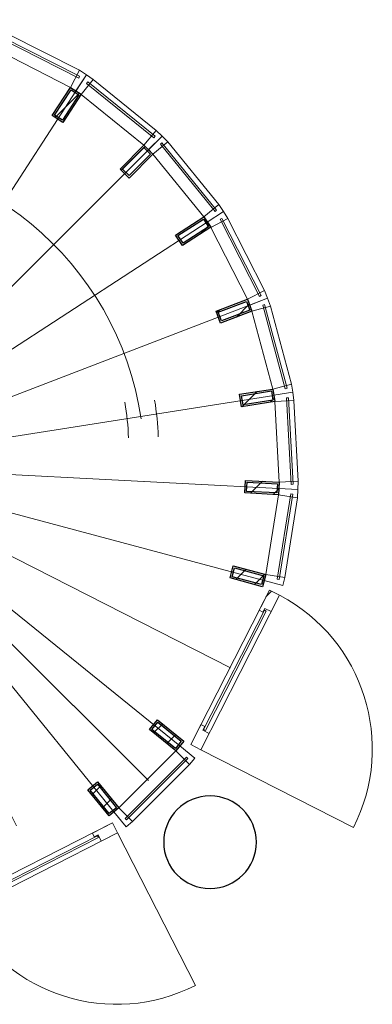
# Model space of a CAD drawing. Header units: millimetres. Extents: x 45699 to 251499, y 244 to 86446.
# Tile 66 of 240: x 103605 to 105698, y 38727 to 44576. Entities that reach past the tile are written whole.
import ezdxf

# ---------------------------------------------------------------- set-up
doc = ezdxf.new("R2010")
doc.units = ezdxf.units.MM
doc.header["$LTSCALE"] = 400
for name, color, linetype, lineweight in [('Binnenkozijnen', 140, 'Continuous', 15), ('mat-beton (ihwg)', 5, 'Continuous', 25), ('mat-glas-hor', 140, 'Continuous', 15), ('mat-naaldhout', 140, 'Continuous', 15), ('mat-staal', 5, 'Continuous', 25), ('None', 7, 'Continuous', 9)]:
    doc.layers.add(name, color=color, linetype=linetype, lineweight=lineweight)

# ---------------------------------------------------------------- blocks, each defined once
blk = doc.blocks.new('*X20')
at = {"layer": 'None', "lineweight": 9}
blk.add_line((-7209.5, -987), (-7171.7, -949.2), dxfattribs=at)
blk = doc.blocks.new('*X21')
at = {"layer": 'None', "lineweight": 25}
blk.add_line((-7389.7, -1591.4), (-7376.4, -1578.2), dxfattribs=at)
blk = doc.blocks.new('*X22')
at = {"layer": 'None', "lineweight": 9}
blk.add_line((-7414.1, -1757.2), (-7410.5, -1753.7), dxfattribs=at)
blk = doc.blocks.new('*X23')
at = {"layer": 'None', "lineweight": 9}
blk.add_line((-7364, -1990), (-7326.7, -1952.7), dxfattribs=at)
blk = doc.blocks.new('*X24')
at = {"layer": 'None', "lineweight": 9}
blk.add_line((-7267.4, -2176.3), (-7231.9, -2140.8), dxfattribs=at)
blk = doc.blocks.new('*X25')
at = {"layer": 'None', "lineweight": 9}
blk.add_line((-7131.6, -2323.2), (-7115, -2306.7), dxfattribs=at)
blk = doc.blocks.new('*X26')
at = {"layer": 'None', "lineweight": 9}
blk.add_line((-6573.1, -2613.3), (-6546.9, -2587.1), dxfattribs=at)
blk = doc.blocks.new('*X27')
at = {"layer": 'None', "lineweight": 9}
blk.add_line((-6333.9, -2657), (-6301.4, -2624.4), dxfattribs=at)
blk = doc.blocks.new('*X28')
at = {"layer": 'None', "lineweight": 25}
blk.add_line((-6146, -2610.5), (-6104.2, -2568.6), dxfattribs=at)
blk = doc.blocks.new('*X29')
at = {"layer": 'None', "lineweight": 9}
blk.add_line((-5937, -2542.9), (-5896.9, -2502.8), dxfattribs=at)
blk = doc.blocks.new('*X30')
at = {"layer": 'None', "lineweight": 9}
blk.add_line((-5492.5, -2098.4), (-5454, -2059.8), dxfattribs=at)
blk = doc.blocks.new('*X31')
at = {"layer": 'None', "lineweight": 25}
blk.add_line((-5428.3, -1892.7), (-5385.9, -1850.3), dxfattribs=at)
blk = doc.blocks.new('*X32')
at = {"layer": 'None', "lineweight": 9}
blk.add_line((-5368.1, -1691.1), (-5345.4, -1668.4), dxfattribs=at)
blk = doc.blocks.new('*X33')
at = {"layer": 'None', "lineweight": 9}
blk.add_line((-5416, -1456.2), (-5380.4, -1420.6), dxfattribs=at)
blk = doc.blocks.new('*X34')
at = {"layer": 'None', "lineweight": 9}
blk.add_line((-5563.5, -1038), (-5558.2, -1032.7), dxfattribs=at)
blk = doc.blocks.new('*X35')
at = {"layer": 'None', "lineweight": 9}
blk.add_line((-5703.9, -895.6), (-5670.6, -862.2), dxfattribs=at)
blk = doc.blocks.new('*X36')
at = {"layer": 'None', "lineweight": 9}
blk.add_line((-5865.6, -774.4), (-5824.5, -733.3), dxfattribs=at)
blk = doc.blocks.new('*X37')
at = {"layer": 'None', "lineweight": 9}
blk.add_line((-6054.3, -680.2), (-6012.7, -638.7), dxfattribs=at)
blk = doc.blocks.new('*X38')
at = {"layer": 'None', "lineweight": 9}
blk.add_line((-6264.5, -607.7), (-6236.5, -579.7), dxfattribs=at)
blk = doc.blocks.new('*X39')
at = {"layer": 'None', "lineweight": 9}
blk.add_line((-7059.7, -837.2), (-7021.3, -798.8), dxfattribs=at)
blk = doc.blocks.new('*U40')
at = {"layer": 'mat-staal', "lineweight": 25}
for centre in [(-6446.6, -599.4), (-6234.6, -609.6), (-6656.1, -633.6), (-6029.3, -663.6), (-6854, -710.6), (-5839.7, -759.2), (-7031.5, -827), (-5674.1, -892), (-7180.9, -977.8), (-5539.8, -1056.4), (-7295.8, -1156.3), (-5442.6, -1245.1), (-7371, -1354.8), (-5386.7, -1449.9), (-7403.2, -1564.7), (-5374.7, -1661.9), (-7391.2, -1776.6), (-5406.9, -1871.7), (-7335.3, -1981.4), (-5482.1, -2070.2), (-7238.1, -2170.1), (-5596.9, -2248.8), (-7103.8, -2334.5), (-5746.4, -2399.5), (-6938.2, -2467.4), (-5923.9, -2516), (-6748.6, -2562.9), (-6121.7, -2592.9), (-6543.3, -2616.9), (-6331.3, -2627.1)]:
    blk.add_circle(centre, 30, dxfattribs=at)
at = {"layer": 'None', "color": 43, "linetype": 'Continuous', "lineweight": 9}
for p, q in [((-6527.2, 1026.4), (-6443, -571.4)), ((-5974, 997.4), (-6223.8, -583)), ((-7074.4, 939.7), (-6659.9, -605.6)), ((-5438.8, 854), (-6011.8, -639.9)), ((-7591.6, 741.2), (-6864.8, -684.2)), ((-4945.2, 602.5), (-5816.3, -739.6)), ((-8056.2, 439.5), (-7049, -803.7)), ((-4514.7, 253.9), (-5645.7, -877.8)), ((-8448, 47.7), (-7204.3, -958.9)), ((-4166, -176.7), (-5507.7, -1048.5)), ((-8749.7, -416.9), (-7323.9, -1142.9)), ((-3914.5, -670.3), (-5408.1, -1244.1)), ((-8948.2, -934.1), (-7402.6, -1347.8)), ((-3771.1, -1205.4), (-5351.3, -1456.1)), ((-9034.9, -1481.3), (-7437.1, -1564.6)), ((-3742.1, -1758.7), (-5339.9, -1675.4)), ((-9005.9, -2034.6), (-7425.7, -1783.8)), ((-3828.8, -2305.8), (-5374.4, -1892.2)), ((-8862.5, -2569.7), (-7368.9, -1995.9)), ((-4027.3, -2823.1), (-5453.1, -2097.1)), ((-8611, -3063.3), (-7269.3, -2191.5)), ((-4329, -3287.7), (-5572.7, -2281.1)), ((-8262.3, -3493.8), (-7131.3, -2362.2)), ((-4514.6, -3493.8), (-5646.3, -2362.8)), ((-4720.8, -3679.4), (-5728, -2436.3)), ((-7831.8, -3842.5), (-6960.7, -2500.4)), ((-5297, -3762.2), (-5912.2, -2555.7)), ((-7338.2, -4094), (-6765.2, -2600.1)), ((-6803, -4237.4), (-6553.2, -2657)), ((-6249.8, -4266.4), (-6334, -2668.6)), ((-5702.6, -4179.7), (-6117.1, -2634.3))]:
    blk.add_line(p, q, dxfattribs=at)
at = {"layer": 'mat-staal'}
for name in ['*X38', '*X37', '*X36', '*X39', '*X35', '*X20', '*X34', '*X33', '*X21', '*X32', '*X22', '*X31', '*X23', '*X30', '*X24', '*X25', '*X29', '*X28', '*X26', '*X27']:
    blk.add_blockref(name, (0, 0), dxfattribs=at)
blk = doc.blocks.new('*X41')
at = {"layer": 'None', "lineweight": 5}
blk.add_line((-3817, -2402.8), (-3783.2, -2369), dxfattribs=at)
blk = doc.blocks.new('*U42')
at = {"layer": 'mat-glas-hor', "color": 140, "lineweight": 15}
blk.add_lwpolyline([(-4176.4, -3196.3), (-3815.9, -2487.8), (-3826.6, -2482.3), (-4187.1, -3190.8)], close=True, dxfattribs=at)
at = {"layer": 'mat-naaldhout', "color": 140, "linetype": 'Continuous', "lineweight": 15}
for points in [[(-3823.6, -2470.8), (-3834.9, -2493.1), (-3857.2, -2481.7), (-3796.4, -2362.3), (-3736.7, -2392.7), (-3786.1, -2489.8)], [(-4191.8, -3194.4), (-4180.4, -3172.1), (-4202.7, -3160.8), (-4263.5, -3280.2), (-4203.8, -3310.6), (-4154.3, -3213.4)]]:
    blk.add_lwpolyline(points, close=True, dxfattribs=at)
at = {"layer": 'None', "color": 43, "linetype": 'Continuous', "lineweight": 9}
blk.add_line((-3297.8, -3771.6), (-4203.8, -3310.6), dxfattribs=at)
at = {"layer": 'None', "color": 8, "lineweight": 5}
blk.add_lwpolyline([(-3796.4, -2362.3), (-3736.7, -2392.7), (-4203.8, -3310.6), (-4263.5, -3280.2)], close=True, dxfattribs=at)
at = {"layer": 'None', "color": 43, "linetype": 'Continuous', "lineweight": 9}
blk.add_arc((-4215.8, -3304.5), 1030, 333.03184, 62.06239, dxfattribs=at)
at = {"layer": 'mat-naaldhout', "color": 140}
blk.add_blockref('*X41', (0, 0), dxfattribs=at)
blk = doc.blocks.new('*U43')
at = {"layer": 'None', "color": 7}
blk.add_blockref('*U42', (0, 0), dxfattribs=at)
blk = doc.blocks.new('*U83')
at = {"layer": 'Binnenkozijnen', "color": 43, "lineweight": 9}
for p, q in [((-5352.1, 943.1), (-5403.7, 841.5)), ((-4924.7, 725.9), (-5352.1, 943.1)), ((-4976.4, 624.3), (-5403.7, 841.5)), ((-4924.7, 725.9), (-4976.4, 624.3))]:
    blk.add_line(p, q, dxfattribs=at)
at = {"layer": 'Binnenkozijnen', "lineweight": 15}
for p, q in [((-5381.7, 923.4), (-5387.2, 912.7)), ((-4928.6, 679.6), (-5387.2, 912.7)), ((-4923.2, 690.3), (-5381.7, 923.4)), ((-4923.2, 690.3), (-4928.6, 679.6))]:
    blk.add_line(p, q, dxfattribs=at)
at = {"layer": 'Binnenkozijnen', "color": 140, "lineweight": 15}
for points in [[(-5438.8, 854.9), (-5403.7, 841.5), (-5352.1, 943.1), (-5398, 961.4)], [(-4944.9, 603.9), (-4976.4, 624.3), (-4924.7, 725.9), (-4882.9, 699.5)]]:
    blk.add_lwpolyline(points, close=True, dxfattribs=at)
blk = doc.blocks.new('*X84')
at = {"layer": 'None', "lineweight": 25}
blk.add_line((-5069.3, 446.1), (-4924.7, 590.7), dxfattribs=at)
blk = doc.blocks.new('*U85')
at = {"layer": 'mat-staal', "lineweight": 25}
for points in [[(-4976.4, 624.3), (-4913.5, 583.5), (-5022.3, 415.7), (-5085.2, 456.5)], [(-4973.5, 610.5), (-4927.3, 580.5), (-5025.2, 429.5), (-5071.4, 459.4)]]:
    blk.add_lwpolyline(points, close=True, dxfattribs=at)
at = {"layer": 'mat-staal'}
blk.add_blockref('*X84', (0, 0), dxfattribs=at)
blk = doc.blocks.new('*U86')
at = {"layer": 'Binnenkozijnen', "color": 43, "lineweight": 9}
for p, q in [((-4842.2, 670.5), (-4913.9, 581.8)), ((-4469.5, 369), (-4842.2, 670.5)), ((-4541.2, 280.4), (-4913.9, 581.8)), ((-4469.5, 369), (-4541.2, 280.4))]:
    blk.add_line(p, q, dxfattribs=at)
at = {"layer": 'Binnenkozijnen', "lineweight": 15}
for p, q in [((-4875.3, 657.4), (-4882.9, 648.1)), ((-4482.9, 324.6), (-4882.9, 648.1)), ((-4475.4, 333.9), (-4875.3, 657.4)), ((-4475.4, 333.9), (-4482.9, 324.6))]:
    blk.add_line(p, q, dxfattribs=at)
at = {"layer": 'Binnenkozijnen', "color": 140, "lineweight": 15}
for points in [[(-4945.4, 602.2), (-4913.9, 581.8), (-4842.2, 670.5), (-4883.3, 697.9)], [(-4514.7, 253.9), (-4541.2, 280.4), (-4469.5, 369), (-4434.1, 334.5)]]:
    blk.add_lwpolyline(points, close=True, dxfattribs=at)
blk = doc.blocks.new('*X87')
at = {"layer": 'None', "lineweight": 9}
blk.add_line((-4676, 132.3), (-4534.6, 273.8), dxfattribs=at)
blk = doc.blocks.new('*U88')
at = {"layer": 'mat-staal', "lineweight": 25}
for points in [[(-4541.2, 280.4), (-4488.1, 227.4), (-4629.5, 85.9), (-4682.6, 138.9)], [(-4541.2, 266.2), (-4502.3, 227.3), (-4629.5, 100), (-4668.4, 138.9)]]:
    blk.add_lwpolyline(points, close=True, dxfattribs=at)
at = {"layer": 'mat-staal'}
blk.add_blockref('*X87', (0, 0), dxfattribs=at)
blk = doc.blocks.new('*U89')
at = {"layer": 'Binnenkozijnen', "color": 43, "lineweight": 9}
for p, q in [((-4399.2, 300.1), (-4487.8, 228.2)), ((-4097.2, -72.2), (-4399.2, 300.1)), ((-4185.7, -144), (-4487.8, 228.2)), ((-4097.2, -72.2), (-4185.7, -144))]:
    blk.add_line(p, q, dxfattribs=at)
at = {"layer": 'Binnenkozijnen', "lineweight": 15}
for p, q in [((-4434.3, 294.1), (-4443.7, 286.6)), ((-4110.2, -105.3), (-4434.3, 294.1)), ((-4119.5, -112.9), (-4443.7, 286.6)), ((-4110.2, -105.3), (-4119.5, -112.9))]:
    blk.add_line(p, q, dxfattribs=at)
at = {"layer": 'Binnenkozijnen', "color": 140, "lineweight": 15}
for points in [[(-4514.3, 254.7), (-4487.8, 228.2), (-4399.2, 300.1), (-4433.8, 335.4)], [(-4165.3, -175.5), (-4185.7, -144), (-4097.2, -72.2), (-4069.7, -113.3)]]:
    blk.add_lwpolyline(points, close=True, dxfattribs=at)
blk = doc.blocks.new('*X90')
at = {"layer": 'None', "lineweight": 9}
blk.add_line((-4207.4, -247.6), (-4153.4, -193.6), dxfattribs=at)
blk = doc.blocks.new('*U91')
at = {"layer": 'mat-staal', "lineweight": 25}
for points in [[(-4185.7, -144), (-4144.8, -206.9), (-4312.5, -315.9), (-4353.4, -253.1)], [(-4188.6, -157.9), (-4158.6, -204), (-4309.5, -302.1), (-4339.5, -256)]]:
    blk.add_lwpolyline(points, close=True, dxfattribs=at)
at = {"layer": 'mat-staal'}
blk.add_blockref('*X90', (0, 0), dxfattribs=at)
blk = doc.blocks.new('*U92')
at = {"layer": 'Binnenkozijnen', "color": 43, "lineweight": 9}
for p, q in [((-4043.5, -155.5), (-4145, -207.3)), ((-3825.5, -582.4), (-4043.5, -155.5)), ((-3927, -634.3), (-4145, -207.3)), ((-3825.5, -582.4), (-3927, -634.3))]:
    blk.add_line(p, q, dxfattribs=at)
at = {"layer": 'Binnenkozijnen', "lineweight": 15}
for p, q in [((-4079.1, -154), (-4089.8, -159.5)), ((-3855.8, -617.5), (-4089.8, -159.5)), ((-3845.1, -612.1), (-4079.1, -154)), ((-3845.1, -612.1), (-3855.8, -617.5))]:
    blk.add_line(p, q, dxfattribs=at)
at = {"layer": 'Binnenkozijnen', "color": 140, "lineweight": 15}
for points in [[(-4165.5, -175.9), (-4145, -207.3), (-4043.5, -155.5), (-4070, -113.7)], [(-3913.5, -669.3), (-3927, -634.3), (-3825.5, -582.4), (-3807.1, -628.3)]]:
    blk.add_lwpolyline(points, close=True, dxfattribs=at)
blk = doc.blocks.new('*X93')
at = {"layer": 'None', "lineweight": 9}
blk.add_line((-4109.9, -715.8), (-4091.8, -697.6), dxfattribs=at)
at = {"layer": 'None', "lineweight": 25}
blk.add_line((-3992.5, -739.8), (-3915.9, -663.2), dxfattribs=at)
blk = doc.blocks.new('*U94')
at = {"layer": 'mat-staal', "lineweight": 25}
for points in [[(-3927, -634.3), (-3900, -704.3), (-4086.7, -776.1), (-4113.6, -706.1)], [(-3932.7, -647.2), (-3913, -698.5), (-4081, -763.1), (-4100.7, -711.8)]]:
    blk.add_lwpolyline(points, close=True, dxfattribs=at)
at = {"layer": 'mat-staal'}
blk.add_blockref('*X93', (0, 0), dxfattribs=at)
blk = doc.blocks.new('*U95')
at = {"layer": 'Binnenkozijnen', "color": 43, "lineweight": 9}
for p, q in [((-3790.3, -675), (-3900.4, -704.6)), ((-3665.7, -1137.9), (-3790.3, -675)), ((-3775.8, -1167.6), (-3900.4, -704.6)), ((-3665.7, -1137.9), (-3775.8, -1167.6))]:
    blk.add_line(p, q, dxfattribs=at)
at = {"layer": 'Binnenkozijnen', "lineweight": 15}
for p, q in [((-3824.8, -666.2), (-3836.4, -669.3)), ((-3702.7, -1166), (-3836.4, -669.3)), ((-3691.1, -1162.9), (-3824.8, -666.2)), ((-3691.1, -1162.9), (-3702.7, -1166))]:
    blk.add_line(p, q, dxfattribs=at)
at = {"layer": 'Binnenkozijnen', "color": 140, "lineweight": 15}
for points in [[(-3913.9, -669.7), (-3900.4, -704.6), (-3790.3, -675), (-3807.5, -628.7)], [(-3769.9, -1204.6), (-3775.8, -1167.6), (-3665.7, -1137.9), (-3657.3, -1186.7)]]:
    blk.add_lwpolyline(points, close=True, dxfattribs=at)
blk = doc.blocks.new('*X96')
at = {"layer": 'None', "lineweight": 25}
blk.add_line((-3959.8, -1272.8), (-3869.5, -1182.5), dxfattribs=at)
at = {"layer": 'None', "lineweight": 9}
blk.add_line((-3791.6, -1246), (-3767.2, -1221.6), dxfattribs=at)
blk = doc.blocks.new('*U97')
at = {"layer": 'mat-staal', "lineweight": 25}
for points in [[(-3775.8, -1167.6), (-3764, -1241.6), (-3961.5, -1273.1), (-3973.3, -1199)], [(-3784.1, -1179), (-3775.5, -1233.3), (-3953.2, -1261.6), (-3961.9, -1207.3)]]:
    blk.add_lwpolyline(points, close=True, dxfattribs=at)
at = {"layer": 'mat-staal'}
blk.add_blockref('*X96', (0, 0), dxfattribs=at)
blk = doc.blocks.new('*U98')
at = {"layer": 'Binnenkozijnen', "lineweight": 15}
for p, q in [((-3682.5, -1220.1), (-3694.5, -1220.7)), ((-3667, -1734.3), (-3694.5, -1220.7)), ((-3655, -1733.7), (-3682.5, -1220.1)), ((-3655, -1733.7), (-3667, -1734.3))]:
    blk.add_line(p, q, dxfattribs=at)
at = {"layer": 'Binnenkozijnen', "color": 43, "lineweight": 9}
for p, q in [((-3650.6, -1235.9), (-3764.4, -1242)), ((-3738.8, -1720.7), (-3764.4, -1242)), ((-3625, -1714.6), (-3650.6, -1235.9)), ((-3625, -1714.6), (-3738.8, -1720.7))]:
    blk.add_line(p, q, dxfattribs=at)
at = {"layer": 'Binnenkozijnen', "color": 140, "lineweight": 15}
for points in [[(-3770.3, -1204.9), (-3764.4, -1242), (-3650.6, -1235.9), (-3657.8, -1187)], [(-3740.8, -1758.1), (-3738.8, -1720.7), (-3625, -1714.6), (-3626.9, -1764)]]:
    blk.add_lwpolyline(points, close=True, dxfattribs=at)
blk = doc.blocks.new('*X99')
at = {"layer": 'None', "lineweight": 25}
blk.add_line((-3908.3, -1787), (-3836.9, -1715.6), dxfattribs=at)
at = {"layer": 'None', "lineweight": 9}
blk.add_line((-3773.9, -1794), (-3740.9, -1761), dxfattribs=at)
blk = doc.blocks.new('*U100')
at = {"layer": 'mat-staal', "lineweight": 25}
for points in [[(-3738.8, -1720.7), (-3742.7, -1795.6), (-3942.5, -1785.2), (-3938.6, -1710.3)], [(-3749.4, -1730.1), (-3752.2, -1785.1), (-3932, -1775.8), (-3929.1, -1720.8)]]:
    blk.add_lwpolyline(points, close=True, dxfattribs=at)
at = {"layer": 'mat-staal'}
blk.add_blockref('*X99', (0, 0), dxfattribs=at)
blk = doc.blocks.new('*U101')
at = {"layer": 'Binnenkozijnen', "color": 43, "lineweight": 9}
for p, q in [((-3817.7, -2269.4), (-3743.2, -1795.8)), ((-3630.6, -1813.5), (-3743.2, -1795.8)), ((-3705.1, -2287.1), (-3630.6, -1813.5)), ((-3705.1, -2287.1), (-3817.7, -2269.4))]:
    blk.add_line(p, q, dxfattribs=at)
at = {"layer": 'Binnenkozijnen', "lineweight": 15}
for p, q in [((-3750.3, -2297.7), (-3670.3, -1789.5)), ((-3738.4, -2299.5), (-3658.5, -1791.4)), ((-3658.5, -1791.4), (-3670.3, -1789.5)), ((-3738.4, -2299.5), (-3750.3, -2297.7))]:
    blk.add_line(p, q, dxfattribs=at)
at = {"layer": 'Binnenkozijnen', "color": 140, "lineweight": 15}
for points in [[(-3741.3, -1758.3), (-3743.2, -1795.8), (-3630.6, -1813.5), (-3627.4, -1764.2)], [(-3827.4, -2305.6), (-3817.7, -2269.4), (-3705.1, -2287.1), (-3717.2, -2335)]]:
    blk.add_lwpolyline(points, close=True, dxfattribs=at)
blk = doc.blocks.new('*X102')
at = {"layer": 'None', "lineweight": 9}
blk.add_line((-3996.3, -2299.3), (-3935.1, -2238), dxfattribs=at)
at = {"layer": 'None', "lineweight": 25}
blk.add_line((-3884.7, -2329.1), (-3823.5, -2267.8), dxfattribs=at)
blk = doc.blocks.new('*U103')
at = {"layer": 'mat-staal', "lineweight": 25}
for points in [[(-3817.7, -2269.4), (-3837, -2341.8), (-4030.3, -2290.2), (-4010.9, -2217.7)], [(-3829.9, -2276.4), (-3844.1, -2329.6), (-4018, -2283.1), (-4003.8, -2230)]]:
    blk.add_lwpolyline(points, close=True, dxfattribs=at)
at = {"layer": 'mat-staal'}
blk.add_blockref('*X102', (0, 0), dxfattribs=at)
blk = doc.blocks.new('*X121')
at = {"layer": 'None', "lineweight": 25}
blk.add_line((-4483.7, -3210.9), (-4430.4, -3157.6), dxfattribs=at)
at = {"layer": 'None', "lineweight": 9}
blk.add_line((-4405.5, -3274.1), (-4352.2, -3220.8), dxfattribs=at)
blk = doc.blocks.new('*U122')
at = {"layer": 'mat-staal', "lineweight": 25}
for points in [[(-4305.5, -3258.6), (-4352.7, -3316.9), (-4508.1, -3191.1), (-4461, -3132.8)], [(-4319.6, -3260.1), (-4354.2, -3302.8), (-4494.1, -3189.6), (-4459.5, -3146.8)]]:
    blk.add_lwpolyline(points, close=True, dxfattribs=at)
at = {"layer": 'mat-staal'}
blk.add_blockref('*X121', (0, 0), dxfattribs=at)
blk = doc.blocks.new('*U123')
at = {"layer": 'Binnenkozijnen', "color": 43, "lineweight": 9}
for p, q in [((-4690.4, -3656.5), (-4351.8, -3317.2)), ((-4271.1, -3397.7), (-4351.8, -3317.2)), ((-4609.7, -3737), (-4271.1, -3397.7)), ((-4609.7, -3737), (-4690.4, -3656.5))]:
    blk.add_line(p, q, dxfattribs=at)
at = {"layer": 'Binnenkozijnen', "lineweight": 15}
for p, q in [((-4652.5, -3719), (-4289.2, -3354.9)), ((-4644, -3727.5), (-4280.7, -3363.4)), ((-4280.7, -3363.4), (-4289.2, -3354.9)), ((-4644, -3727.5), (-4652.5, -3719))]:
    blk.add_line(p, q, dxfattribs=at)
at = {"layer": 'Binnenkozijnen', "color": 140, "lineweight": 15}
for points in [[(-4328.2, -3288), (-4351.8, -3317.2), (-4271.1, -3397.7), (-4239.5, -3359.6)], [(-4719.6, -3680.1), (-4690.4, -3656.5), (-4609.7, -3737), (-4647.7, -3768.6)]]:
    blk.add_lwpolyline(points, close=True, dxfattribs=at)
blk = doc.blocks.new('*X124')
at = {"layer": 'None', "lineweight": 25}
blk.add_line((-4850.7, -3577.9), (-4797.4, -3524.6), dxfattribs=at)
at = {"layer": 'None', "lineweight": 9}
blk.add_line((-4787.4, -3656), (-4734.1, -3602.7), dxfattribs=at)
blk = doc.blocks.new('*U125')
at = {"layer": 'mat-staal', "lineweight": 25}
for points in [[(-4690.4, -3656.5), (-4748.7, -3703.7), (-4874.7, -3548.4), (-4816.4, -3501.1)], [(-4704.5, -3655), (-4747.2, -3689.7), (-4860.6, -3549.8), (-4817.9, -3515.2)]]:
    blk.add_lwpolyline(points, close=True, dxfattribs=at)
at = {"layer": 'mat-staal'}
blk.add_blockref('*X124', (0, 0), dxfattribs=at)
blk = doc.blocks.new('*X126')
at = {"layer": 'None', "lineweight": 5}
blk.add_line((-5639.4, -4225.2), (-5607.2, -4193), dxfattribs=at)
blk = doc.blocks.new('*U127')
at = {"layer": 'mat-glas-hor', "color": 140, "lineweight": 15}
blk.add_lwpolyline([(-4812, -3832.2), (-5520.3, -4193.1), (-5525.8, -4182.4), (-4817.4, -3821.5)], close=True, dxfattribs=at)
at = {"layer": 'mat-naaldhout', "color": 140, "linetype": 'Continuous', "lineweight": 15}
for points in [[(-4813.9, -3816.9), (-4836.2, -3828.2), (-4847.5, -3805.9), (-4728.1, -3745.1), (-4697.7, -3804.8), (-4794.8, -3854.3)], [(-5537.3, -4185.5), (-5515, -4174.1), (-5526.4, -4151.8), (-5645.8, -4212.7), (-5615.4, -4272.4), (-5518.2, -4222.9)]]:
    blk.add_lwpolyline(points, close=True, dxfattribs=at)
at = {"layer": 'None', "color": 43, "linetype": 'Continuous', "lineweight": 9}
blk.add_line((-4236.2, -4710.5), (-4697.7, -3804.8), dxfattribs=at)
at = {"layer": 'None', "color": 8, "lineweight": 5}
blk.add_lwpolyline([(-5645.8, -4212.7), (-5615.4, -4272.4), (-4697.7, -3804.8), (-4728.1, -3745.1)], close=True, dxfattribs=at)
at = {"layer": 'None', "color": 43, "linetype": 'Continuous', "lineweight": 9}
blk.add_arc((-4703.8, -3792.8), 1030, 207.96879, 296.99934, dxfattribs=at)
at = {"layer": 'mat-naaldhout', "color": 140}
blk.add_blockref('*X126', (0, 0), dxfattribs=at)
blk = doc.blocks.new('*U128')
at = {"layer": 'None', "color": 7}
blk.add_blockref('*U127', (0, 0), dxfattribs=at)
blk = doc.blocks.new('*U129')
at = {"layer": 'None', "color": 43, "linetype": 'Continuous', "lineweight": 9}
for centre, radius, start, end in [((-6388.9, -1613.3), 1850, 8.32617, 261.03999), ((-6117.9, -1506.4), 1485.7, 1.87329, 10.06923), ((-6117.9, -1506.4), 1662.5, 1.87329, 9.44502)]:
    blk.add_arc(centre, radius, start, end, dxfattribs=at)
at = {"layer": 'None', "color": 7}
for name in ['*U40', '*U83', '*U86', '*U85', '*U89', '*U88', '*U92', '*U91', '*U94', '*U95', '*U97', '*U98', '*U100', '*U101', '*U103', '*U43', '*U122', '*U123', '*U125', '*U128']:
    blk.add_blockref(name, (0, 0), dxfattribs=at)
blk = doc.blocks.new('Kolom O 550')
at = {"layer": 'mat-beton (ihwg)', "lineweight": 25}
blk.add_circle((0, 0), 275, dxfattribs=at)

msp = doc.modelspace()

# ---------------------------------------------------------------- block references
at = {"layer": 'mat-beton (ihwg)', "color": 7, "xscale": -1, "rotation": 270}
msp.add_blockref('Kolom O 550', (104734.4, 39690), dxfattribs=at)
at = {"layer": 'None', "color": 7}
msp.add_blockref('*U129', (108883.4, 43550), dxfattribs=at)

doc.saveas('drawing.dxf')
